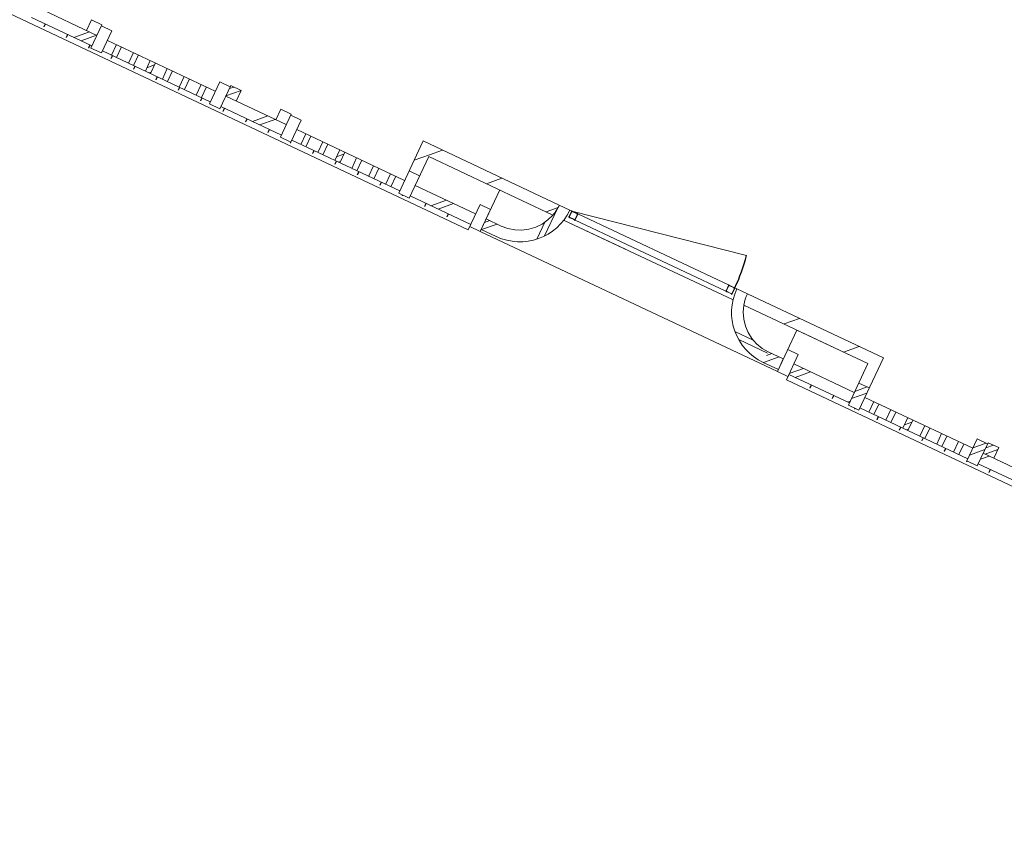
# Model space of a CAD drawing. Header units: metres. Extents: x 136266 to 136452, y 453403 to 453560.
# Tile 38 of 133: x 136390.01 to 136398.48, y 453439.01 to 453446. Entities that reach past the tile are written whole.
import ezdxf

# ---------------------------------------------------------------- set-up
doc = ezdxf.new("R2010")
doc.units = ezdxf.units.M
for name, color, linetype, lineweight in [('A-DETL-BEBOUWING', 253, 'Continuous', 9), ('A-FLOR', 192, 'Continuous', 5), ('A-WALL-1', 7, 'Continuous', 5), ('A-WALL-PATT-3', 8, 'Continuous', 5)]:
    doc.layers.add(name, color=color, linetype=linetype, lineweight=lineweight)
pattern_1 = [(44.99999999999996, (1199.999805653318, -7.958078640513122e-13), (-282.8427124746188, 282.8427124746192), [])]
pattern_2 = [(44.99999999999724, (-0.0004109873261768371, 0.0004414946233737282), (-282.8427124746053, 282.8427124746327), []), (44.99999999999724, (1199.999589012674, 0.0004414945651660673), (-282.8427124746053, 282.8427124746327), [])]

# ---------------------------------------------------------------- blocks, each defined once
blk = doc.blocks.new('859-DO-0010 29-09-2022')
at = {"layer": 'A-DETL-BEBOUWING'}
h = blk.add_hatch(dxfattribs=at)
h.set_pattern_fill('FP_100', color=256, angle=44.99999999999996, style=0, pattern_type=2)
h.set_pattern_definition(pattern_1)
h.paths.add_polyline_path([(131540.9705890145, 34675.17044148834), (131540.9705890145, 34960.17044149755), (131440.9705890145, 34960.17044149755), (131440.9705890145, 34675.17044148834), (131504.3479896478, 34675.17044148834)])
h = blk.add_hatch(dxfattribs=at)
h.set_pattern_fill('FP_107', color=256, angle=44.99999999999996, style=0, pattern_type=2)
h.set_pattern_definition(pattern_1)
h.paths.add_polyline_path([(132721.141396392, 34860.17044149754), (132731.3102839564, 34909.71156102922), (132734.7205890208, 34960.17044149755), (131540.9705890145, 34960.17044149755), (131540.9705890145, 34860.17044149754), (132225.1261591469, 34860.17044149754)])
h = blk.add_hatch(dxfattribs=at)
h.set_pattern_fill('FP_1401', color=256, style=0, pattern_type=2)
h.set_pattern_definition([(45, (-0.0004109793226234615, 1000.000441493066), (0, 282.842712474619), []), (45, (12.49958902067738, 0.0004414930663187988), (0, 282.842712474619), []), (45, (-12.50041097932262, 0.0004414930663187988), (0, 282.842712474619), [])])
h.paths.add_polyline_path([(132906.2205890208, 34900.17044149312), (132906.2205890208, 34903.17044149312), (132858.2205890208, 34903.17044149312), (132858.2205890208, 34900.17044149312)])
h.paths.add_polyline_path([(134398.7205890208, 34900.17044149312), (134398.7205890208, 34903.17044149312), (134350.7205890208, 34903.17044149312), (134350.7205890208, 34900.17044149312), (134387.1571826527, 34900.17044149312)])
h.paths.add_polyline_path([(134401.7205890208, 34906.17044149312), (134404.7205890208, 34906.17044149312), (134404.7205890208, 34954.1704414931), (134401.7205890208, 34954.1704414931)])
h.paths.add_polyline_path([(132912.2205890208, 34906.17044149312), (132912.2205890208, 34954.1704414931), (132909.2205890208, 34954.1704414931), (132909.2205890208, 34906.17044149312)])
h.paths.add_polyline_path([(132855.2205890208, 34906.17044149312), (132855.2205890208, 34954.1704414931), (132852.2205890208, 34954.1704414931), (132852.2205890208, 34906.17044149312)])
h.paths.add_polyline_path([(134344.7205890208, 34906.17044149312), (134347.7205890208, 34906.17044149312), (134347.7205890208, 34954.1704414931), (134344.7205890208, 34954.1704414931)])
h.paths.add_polyline_path([(132858.2205890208, 34957.17044149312), (132906.2205890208, 34957.17044149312), (132906.2205890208, 34960.17044149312), (132858.2205890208, 34960.17044149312)])
h.paths.add_polyline_path([(134350.7205890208, 34957.17044149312), (134398.7205890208, 34957.17044149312), (134398.7205890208, 34960.17044149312), (134350.7205890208, 34960.17044149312)])
h = blk.add_hatch(dxfattribs=at)
h.set_pattern_fill('FP_100', color=256, angle=44.99999999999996, style=0, pattern_type=2)
h.set_pattern_definition([(44.99999999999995, (1199.999805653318, -1.023181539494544e-12), (-282.8427124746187, 282.8427124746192), [])])
h.paths.add_polyline_path([(135715.9705890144, 34860.17044149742), (135715.9705890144, 34960.17044149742), (134522.2205890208, 34960.17044149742), (134525.6308940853, 34909.71156102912), (134535.7997816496, 34860.17044149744), (135108.2388371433, 34860.17044149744)])
h = blk.add_hatch(dxfattribs=at)
h.set_pattern_fill('FP_107', color=256, angle=44.99999999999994, style=0, pattern_type=2)
h.set_pattern_definition([(44.99999999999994, (1199.999805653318, -1.477928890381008e-12), (-282.8427124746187, 282.8427124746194), [])])
h.paths.add_polyline_path([(135815.9705890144, 34675.17044148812), (135815.9705890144, 34960.17044149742), (135715.9705890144, 34960.17044149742), (135715.9705890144, 34675.17044148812)])
h = blk.add_hatch(dxfattribs=at)
h.set_pattern_fill('FP_700', color=256, angle=-90.00000000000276, style=0, pattern_type=2)
h.set_pattern_definition([(44.99999999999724, (-0.0004109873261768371, 0.0004414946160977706), (-282.8427124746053, 282.8427124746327), []), (44.99999999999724, (1199.999589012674, 0.0004414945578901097), (-282.8427124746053, 282.8427124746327), [])])
h.paths.add_polyline_path([(128615.9705890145, 34465.17044148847), (128615.9705890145, 34675.17044148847), (128515.9705890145, 34675.17044148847), (128515.9705890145, 34465.17044148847)])
h = blk.add_hatch(dxfattribs=at)
h.set_pattern_fill('FP_701', color=256, angle=-90.00000000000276, style=0, pattern_type=2)
h.set_pattern_definition(pattern_2)
h.paths.add_polyline_path([(129740.9705890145, 34465.17044148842), (129740.9705890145, 34675.17044148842), (129640.9705890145, 34675.17044148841), (129640.9705890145, 34465.1704414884)])
h = blk.add_hatch(dxfattribs=at)
h.set_pattern_fill('FP_1537', color=256, angle=45.00000000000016, style=0, pattern_type=2)
h.set_pattern_definition([(45.00000000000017, (127444.0952875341, 34485.17062597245), (-282.8427124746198, 282.8427124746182), []), (45.00000000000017, (128644.0950931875, 34485.17062597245), (-282.8427124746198, 282.8427124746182), [])])
h.paths.add_polyline_path([(129840.9705890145, 34585.17044148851), (129840.9705890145, 34685.1704414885), (129740.9705890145, 34685.1704414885), (129740.9705890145, 34585.17044148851)])
h = blk.add_hatch(dxfattribs=at)
h.set_pattern_fill('FP_702', color=256, angle=-90.00000000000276, style=0, pattern_type=2)
h.set_pattern_definition([(44.99999999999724, (-0.0004109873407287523, 0.0004414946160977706), (-282.8427124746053, 282.8427124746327), []), (44.99999999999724, (1199.999589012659, 0.0004414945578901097), (-282.8427124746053, 282.8427124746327), [])])
h.paths.add_polyline_path([(130415.9705890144, 34465.17044148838), (130415.9705890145, 34675.17044148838), (130315.9705890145, 34675.17044148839), (130315.9705890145, 34465.17044148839)])
h = blk.add_hatch(dxfattribs=at)
h.set_pattern_fill('FP_703', color=256, angle=-90.00000000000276, style=0, pattern_type=2)
h.set_pattern_definition([(44.99999999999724, (-0.0004109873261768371, 0.0004414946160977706), (-282.8427124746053, 282.8427124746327), []), (44.99999999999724, (1199.999589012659, 0.0004414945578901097), (-282.8427124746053, 282.8427124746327), [])])
h.paths.add_polyline_path([(131540.9705890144, 34465.17044148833), (131540.9705890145, 34675.17044148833), (131440.9705890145, 34675.17044148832), (131440.9705890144, 34465.17044148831), (131504.3479896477, 34465.17044148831)])
h = blk.add_hatch(dxfattribs=at)
h.set_pattern_fill('FP_704', color=256, angle=-90.00000000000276, style=0, pattern_type=2)
h.set_pattern_definition(pattern_2)
h.paths.add_polyline_path([(135815.9705890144, 34465.17044148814), (135815.9705890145, 34675.17044148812), (135715.9705890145, 34675.17044148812), (135715.9705890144, 34465.17044148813)])
h = blk.add_hatch(dxfattribs=at)
h.set_pattern_fill('FP_705', color=256, angle=-90.00000000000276, style=0, pattern_type=2)
h.set_pattern_definition(pattern_2)
h.paths.add_polyline_path([(136940.9705890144, 34465.17044148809), (136940.9705890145, 34675.17044148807), (136840.9705890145, 34675.17044148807), (136840.9705890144, 34465.17044148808)])
h = blk.add_hatch(dxfattribs=at)
h.set_pattern_fill('FP_1538', color=256, angle=45.00000000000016, style=0, pattern_type=2)
h.set_pattern_definition([(45.00000000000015, (139756.5284753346, 34485.17062597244), (-282.8427124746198, 282.8427124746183), []), (45.00000000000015, (140956.5282809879, 34485.17062597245), (-282.8427124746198, 282.8427124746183), [])])
h.paths.add_polyline_path([(137040.9705890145, 34585.17044148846), (137040.9705890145, 34685.17044148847), (136940.9705890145, 34685.17044148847), (136940.9705890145, 34585.17044148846)])
h = blk.add_hatch(dxfattribs=at)
h.set_pattern_fill('FP_695', color=256, angle=45.00000000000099, style=0, pattern_type=2)
h.set_pattern_definition([(45.00000000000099, (133572.1534751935, 34485.16991886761), (-282.8427124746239, 282.8427124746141), []), (45.00000000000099, (134772.1539879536, 34485.17062597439), (-282.8427124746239, 282.8427124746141), [])])
h.paths.add_polyline_path([(144372.0867206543, 34485.1704414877), (144372.0867206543, 34585.17044148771), (144140.9705890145, 34585.17044148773), (144140.9705890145, 34485.17044148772)])
h.paths.add_polyline_path([(142915.9705890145, 34485.17044148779), (142915.9705890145, 34585.17044148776), (142340.9705890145, 34585.1704414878), (142340.9705890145, 34485.1704414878)])
h.paths.add_polyline_path([(141115.9705890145, 34485.17044148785), (141115.9705890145, 34585.17044148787), (140540.9705890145, 34585.17044148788), (140540.9705890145, 34485.17044148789)])
h.paths.add_polyline_path([(139315.9705890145, 34485.17044148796), (139315.9705890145, 34585.17044148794), (138740.9705890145, 34585.17044148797), (138740.9705890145, 34485.17044148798)])
h.paths.add_polyline_path([(137515.9705890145, 34485.17044148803), (137515.9705890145, 34585.17044148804), (136940.9705890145, 34585.17044148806), (136940.9705890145, 34485.17044148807), (137270.5733456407, 34485.17044148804)])
h.paths.add_polyline_path([(135715.9705890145, 34485.17044148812), (135715.9705890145, 34585.17044148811), (135140.9705890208, 34585.17044148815), (135140.9705890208, 34485.17044148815)])
h.paths.add_polyline_path([(132115.9705890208, 34485.17044148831), (132115.9705890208, 34585.1704414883), (131540.9705890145, 34585.17044148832), (131540.9705890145, 34485.17044148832)])
h.paths.add_polyline_path([(130315.9705890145, 34485.17044148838), (130315.9705890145, 34585.17044148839), (129740.9705890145, 34585.17044148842), (129740.9705890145, 34485.17044148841), (130062.7916506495, 34485.17044148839)])
h.paths.add_polyline_path([(128515.9705890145, 34485.17044148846), (128515.9705890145, 34585.17044148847), (127940.9705890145, 34585.1704414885), (127940.9705890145, 34485.17044148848)])
h.paths.add_polyline_path([(126715.9705890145, 34485.17044148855), (126715.9705890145, 34585.17044148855), (126140.9705890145, 34585.17044148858), (126140.9705890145, 34485.17044148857)])
h.paths.add_polyline_path([(124915.9705890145, 34485.17044148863), (124915.9705890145, 34585.17044148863), (124340.9705890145, 34585.17044148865), (124340.9705890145, 34485.17044148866)])
h.paths.add_polyline_path([(123115.9705890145, 34485.17044148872), (123115.9705890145, 34585.17044148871), (122772.2205890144, 34585.17044148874), (122772.2205890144, 34485.17044148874), (122855.0099556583, 34485.17044148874)])
h = blk.add_hatch(dxfattribs=at)
h.set_pattern_fill('FP_1507', color=256, angle=44.99999999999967, style=0, pattern_type=2)
h.set_pattern_definition([(44.99999999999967, (129128.4703093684, 34485.17062597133), (-282.8427124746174, 282.8427124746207), []), (44.99999999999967, (130328.4701150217, 34485.17062597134), (-282.8427124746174, 282.8427124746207), [])])
h.paths.add_polyline_path([(129507.2205890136, 34485.17044148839), (129555.9705890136, 34485.17044148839), (129555.9705890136, 34585.17044148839), (129507.2205890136, 34585.17044148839), (129507.2205890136, 34535.1704414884)])
h.paths.add_polyline_path([(128749.7205890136, 34485.17044148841), (128749.7205890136, 34585.17044148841), (128700.9705890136, 34585.17044148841), (128700.9705890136, 34485.17044148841)])
h.paths.add_polyline_path([(129345.9705890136, 34485.17044148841), (129394.7205890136, 34485.17044148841), (129394.7205890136, 34585.17044148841), (129345.9705890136, 34585.17044148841), (129345.9705890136, 34535.1704414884)])
h.paths.add_polyline_path([(129233.4705890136, 34485.17044148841), (129233.4705890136, 34585.17044148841), (129184.7205890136, 34585.17044148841), (129184.7205890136, 34485.17044148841)])
h.paths.add_polyline_path([(129072.2205890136, 34485.17044148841), (129072.2205890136, 34585.17044148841), (129023.4705890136, 34585.17044148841), (129023.4705890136, 34485.17044148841)])
h.paths.add_polyline_path([(128862.2205890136, 34485.17044148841), (128910.9705890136, 34485.17044148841), (128910.9705890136, 34585.17044148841), (128862.2205890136, 34585.17044148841), (128862.2205890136, 34535.1704414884)])
h = blk.add_hatch(dxfattribs=at)
h.set_pattern_fill('FP_1506', color=256, angle=44.99999999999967, style=0, pattern_type=2)
h.set_pattern_definition([(44.99999999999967, (130928.4707249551, 34485.16991886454), (-282.8427124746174, 282.8427124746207), []), (44.99999999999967, (132128.4705306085, 34485.16991886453), (-282.8427124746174, 282.8427124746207), [])])
h.paths.add_polyline_path([(130662.2205890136, 34485.17044148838), (130710.9705890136, 34485.17044148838), (130710.9705890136, 34585.17044148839), (130662.2205890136, 34585.17044148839), (130662.2205890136, 34535.1704414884)])
h.paths.add_polyline_path([(130500.9705890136, 34485.17044148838), (130549.7205890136, 34485.17044148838), (130549.7205890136, 34585.17044148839), (130500.9705890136, 34585.17044148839), (130500.9705890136, 34535.1704414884)])
h.paths.add_polyline_path([(131307.2205890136, 34485.17044148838), (131355.9705890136, 34485.17044148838), (131355.9705890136, 34585.17044148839), (131307.2205890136, 34585.17044148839), (131307.2205890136, 34535.17044148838)])
h.paths.add_polyline_path([(131033.4705890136, 34485.17044148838), (131033.4705890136, 34585.17044148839), (130984.7205890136, 34585.17044148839), (130984.7205890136, 34485.17044148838)])
h.paths.add_polyline_path([(131194.7205890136, 34485.17044148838), (131194.7205890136, 34585.17044148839), (131145.9705890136, 34585.17044148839), (131145.9705890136, 34485.17044148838)])
h.paths.add_polyline_path([(130872.2205890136, 34485.17044148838), (130872.2205890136, 34585.17044148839), (130823.4705890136, 34585.17044148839), (130823.4705890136, 34485.17044148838)])
h = blk.add_hatch(dxfattribs=at)
h.set_pattern_fill('FP_1508', color=256, angle=44.99999999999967, style=0, pattern_type=2)
h.set_pattern_definition([(44.99999999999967, (136328.4705575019, 34485.17062597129), (-282.8427124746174, 282.8427124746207), []), (44.99999999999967, (137528.4703631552, 34485.17062597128), (-282.8427124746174, 282.8427124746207), [])])
h.paths.add_polyline_path([(136707.2205890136, 34485.17044148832), (136755.9705890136, 34485.17044148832), (136755.9705890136, 34585.17044148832), (136707.2205890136, 34585.17044148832), (136707.2205890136, 34535.17044148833)])
h.paths.add_polyline_path([(136549.7951761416, 34485.17044148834), (136594.7205890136, 34485.17044148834), (136594.7205890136, 34585.17044148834), (136545.9705890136, 34585.17044148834), (136545.9705890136, 34485.17044148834)])
h.paths.add_polyline_path([(136433.4705890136, 34485.17044148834), (136433.4705890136, 34585.17044148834), (136384.7205890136, 34585.17044148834), (136384.7205890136, 34485.17044148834)])
h.paths.add_polyline_path([(135949.7205890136, 34485.17044148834), (135949.7205890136, 34585.17044148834), (135900.9705890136, 34585.17044148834), (135900.9705890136, 34485.17044148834)])
h.paths.add_polyline_path([(136062.2205890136, 34485.17044148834), (136110.9705890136, 34485.17044148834), (136110.9705890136, 34585.17044148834), (136062.2205890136, 34585.17044148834), (136062.2205890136, 34535.17044148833)])
h.paths.add_polyline_path([(136272.2205890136, 34485.17044148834), (136272.2205890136, 34585.17044148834), (136223.4705890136, 34585.17044148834), (136223.4705890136, 34485.17044148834)])
at = {"layer": 'A-WALL-PATT-3'}
h = blk.add_hatch(dxfattribs=at)
h.set_pattern_fill('FP_1395', color=256, angle=44.99999999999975, style=0, pattern_type=2)
h.set_pattern_definition([(90, (132695.5963320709, 34624.29529938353), (-400, 1.733724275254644e-12), []), (90, (133544.1244694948, 35472.82343680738), (-400, 1.733724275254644e-12), [])])
h.paths.add_polyline_path([(132359.7205890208, 34485.17044149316), (132434.0269599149, 34491.01847971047), (132506.5036613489, 34508.41859625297), (132575.3660763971, 34536.94234250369), (132638.9185838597, 34575.88736916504), (132695.5963100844, 34624.29472042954), (132744.0036613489, 34680.9724466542), (132782.9486880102, 34744.52495411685), (132811.472434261, 34813.38736916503), (132828.8725508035, 34885.864070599), (132834.7205890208, 34960.17044149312), (132734.7205890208, 34960.17044149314), (132731.3098020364, 34909.70801430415), (132721.1316389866, 34860.16515384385), (132700.1844607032, 34802.97835492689), (132670.2450217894, 34749.93348790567), (132632.1129758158, 34702.43533015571), (132586.79436558, 34661.7370318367), (132535.484837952, 34628.91234152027), (132479.5380989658, 34604.82727733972), (132420.4301988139, 34590.11727871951), (132359.7205890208, 34585.17044149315)])
h = blk.add_hatch(dxfattribs=at)
h.set_pattern_fill('FP_1398', color=256, angle=45.00000000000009, style=0, pattern_type=2)
h.set_pattern_definition([(8.905553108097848e-14, (134561.3449503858, 34624.29459227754), (-6.252776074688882e-13, 400.0000000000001), []), (8.905553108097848e-14, (135409.8730878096, 33775.76645485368), (-6.252776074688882e-13, 400.0000000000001), [])])
h.paths.add_polyline_path([(134897.2205890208, 34485.17044149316), (134897.2205890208, 34585.17044149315), (134836.5109792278, 34590.11727871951), (134777.4030790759, 34604.8272773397), (134721.4563400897, 34628.91234152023), (134670.1468124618, 34661.73703183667), (134624.8282022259, 34702.43533015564), (134586.6961562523, 34749.93348790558), (134556.7567173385, 34802.97835492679), (134535.809539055, 34860.16515384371), (134525.6313760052, 34909.70801430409), (134522.2205890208, 34960.17044149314), (134422.2205890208, 34960.17044149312), (134428.0686272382, 34885.86407059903), (134445.4687437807, 34813.38736916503), (134473.9924900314, 34744.52495411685), (134512.9375166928, 34680.97244665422), (134561.3448679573, 34624.29472042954), (134618.0225941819, 34575.88736916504), (134681.5751016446, 34536.94234250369), (134750.4375166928, 34508.41859625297), (134822.9142181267, 34491.01847971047)])
h = blk.add_hatch(dxfattribs=at)
h.set_pattern_fill('FP_1396', color=256, angle=44.99999999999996, style=0, pattern_type=2)
h.set_pattern_definition([(44.99999999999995, (132287.8460351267, 34485.17062597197), (-282.8427124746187, 282.8427124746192), []), (44.99999999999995, (133487.84584078, 34485.17062597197), (-282.8427124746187, 282.8427124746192), [])])
h.paths.add_polyline_path([(132215.9705890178, 34485.17044148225), (132359.7205890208, 34485.17044148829), (132359.7205890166, 34585.17044148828), (132215.9705890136, 34585.17044148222)])
h = blk.add_hatch(dxfattribs=at)
h.set_pattern_fill('FP_1399', color=256, angle=45.00000000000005, style=0, pattern_type=2)
h.set_pattern_definition([(45.00000000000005, (134969.0959544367, 34485.17062597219), (-282.8427124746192, 282.8427124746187), []), (45.00000000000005, (136169.09576009, 34485.17062597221), (-282.8427124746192, 282.8427124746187), [])])
h.paths.add_polyline_path([(135040.9705890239, 34485.17044148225), (135040.9705890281, 34585.17044148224), (134897.2205890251, 34585.17044148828), (134897.2205890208, 34485.17044148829)])
for centre, radius, start, end in [((132853.4705890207, 34960.17044149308), 1550, 0, 11.00000000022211), ((132858.2205890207, 34954.17044149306), 5.999999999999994, 90, 180), ((132858.2205890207, 34906.17044149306), 6.000000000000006, 180, 270), ((132858.2205890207, 34954.17044149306), 3, 90, 180), ((132858.2205890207, 34906.17044149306), 3.000000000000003, 180, 270), ((132906.2205890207, 34954.17044149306), 6.000000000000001, 0, 90), ((132906.2205890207, 34954.17044149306), 3, 0, 90), ((132906.2205890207, 34906.17044149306), 5.99999999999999, 270, 0), ((132906.2205890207, 34906.17044149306), 3, 270, 0), ((134350.7205890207, 34954.17044149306), 5.99999999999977, 90, 180), ((134350.7205890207, 34906.17044149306), 6.000000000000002, 180, 270), ((134350.7205890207, 34954.17044149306), 2.999999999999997, 90, 180), ((134350.7205890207, 34906.17044149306), 3.000000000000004, 180, 270), ((134398.7205890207, 34954.17044149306), 5.99999999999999, 0, 90), ((134398.7205890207, 34954.17044149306), 3.000000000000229, 0, 90), ((134398.7205890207, 34906.17044149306), 5.999999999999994, 270, 0), ((134398.7205890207, 34906.17044149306), 3.000000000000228, 270, 0)]:
    blk.add_arc(centre, radius, start, end)
for points, knots in [([(132858.2205890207, 34960.17044149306), (132857.6969902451, 34960.17044149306), (132856.9116628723, 34960.06696914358), (132855.9179227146, 34959.72956028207), (132855.3296636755, 34959.43947177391), (132854.8847879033, 34959.16282049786), (132854.4589498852, 34958.857678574), (132854.0644445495, 34958.51170640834), (132853.7063295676, 34958.12934068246), (132853.373979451, 34957.72438056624), (132853.0095717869, 34957.17902249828), (132852.6614714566, 34956.47310678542), (132852.3240606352, 34955.47936824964), (132852.2205890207, 34954.69404026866), (132852.2205890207, 34954.17044149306)], [0, 0, 0, 0, 0.1666666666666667, 0.25, 0.3333333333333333, 0.375, 0.4166666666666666, 0.5, 0.5416666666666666, 0.5833333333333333, 0.6666666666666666, 0.75, 0.8333333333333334, 1, 1, 1, 1]), ([(132852.2205890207, 34906.17044149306), (132852.2205890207, 34905.64684271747), (132852.3240606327, 34904.86151473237), (132852.6614714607, 34903.86777620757), (132853.0095717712, 34903.16186046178), (132853.3739794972, 34902.61650249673), (132853.7063294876, 34902.21154217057), (132854.0644449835, 34901.82917729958), (132854.5575727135, 34901.39670554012), (132855.102939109, 34901.03231333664), (132855.5649621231, 34900.7853620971), (132856.0421431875, 34900.56915443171), (132856.9116606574, 34900.27390796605), (132857.6969902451, 34900.17044149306), (132858.2205890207, 34900.17044149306)], [0, 0, 0, 0, 0.1666666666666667, 0.25, 0.3333333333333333, 0.4166666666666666, 0.4583333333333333, 0.5, 0.5833333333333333, 0.6666666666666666, 0.7083333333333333, 0.75, 0.8333333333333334, 1, 1, 1, 1]), ([(132855.2205890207, 34954.17044149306), (132855.2205890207, 34954.43224088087), (132855.2723248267, 34954.82490487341), (132855.4410302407, 34955.32177413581), (132855.6150803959, 34955.67473200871), (132855.7972842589, 34955.94741099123), (132855.9634592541, 34956.14989115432), (132856.1425170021, 34956.34107358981), (132856.3890808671, 34956.55730946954), (132856.6617640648, 34956.73950557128), (132856.8927755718, 34956.86298119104), (132857.1313661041, 34956.97108502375), (132857.5661248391, 34957.11870825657), (132857.9587896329, 34957.17044149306), (132858.2205890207, 34957.17044149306)], [0, 0, 0, 0, 0.1666666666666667, 0.25, 0.3333333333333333, 0.4166666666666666, 0.4583333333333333, 0.5, 0.5833333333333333, 0.6666666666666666, 0.7083333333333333, 0.75, 0.8333333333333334, 1, 1, 1, 1]), ([(132858.2205890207, 34903.17044149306), (132857.9587896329, 34903.17044149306), (132857.5661259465, 34903.22217766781), (132857.0692558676, 34903.39088209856), (132856.775126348, 34903.53592635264), (132856.552688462, 34903.67425199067), (132856.339769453, 34903.8268229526), (132856.1425167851, 34903.99980903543), (132855.9634592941, 34904.19099189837), (132855.7972842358, 34904.39347195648), (132855.6150804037, 34904.66615099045), (132855.4410302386, 34905.01910884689), (132855.2723248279, 34905.51597811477), (132855.2205890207, 34905.90864210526), (132855.2205890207, 34906.17044149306)], [0, 0, 0, 0, 0.1666666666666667, 0.25, 0.3333333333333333, 0.375, 0.4166666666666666, 0.5, 0.5416666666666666, 0.5833333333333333, 0.6666666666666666, 0.75, 0.8333333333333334, 1, 1, 1, 1]), ([(132912.2205890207, 34954.17044149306), (132912.2205890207, 34954.69404026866), (132912.1171174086, 34955.47936825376), (132911.7797065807, 34956.47310677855), (132911.4316062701, 34957.17902252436), (132911.0671985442, 34957.7243804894), (132910.7348485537, 34958.12934081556), (132910.3767330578, 34958.51170568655), (132909.8836053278, 34958.94417744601), (132909.3382389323, 34959.30856964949), (132908.8762159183, 34959.55552088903), (132908.3990348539, 34959.77172855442), (132907.5295173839, 34960.06697502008), (132906.7441877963, 34960.17044149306), (132906.2205890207, 34960.17044149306)], [0, 0, 0, 0, 0.1666666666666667, 0.25, 0.3333333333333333, 0.4166666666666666, 0.4583333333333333, 0.5, 0.5833333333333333, 0.6666666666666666, 0.7083333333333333, 0.75, 0.8333333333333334, 1, 1, 1, 1]), ([(132906.2205890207, 34957.17044149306), (132906.4823884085, 34957.17044149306), (132906.8750520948, 34957.11870531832), (132907.3719221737, 34956.95000088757), (132907.6660516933, 34956.80495663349), (132907.8884895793, 34956.66663099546), (132908.1014085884, 34956.51406003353), (132908.2986612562, 34956.3410739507), (132908.4777187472, 34956.14989108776), (132908.6438938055, 34955.94741102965), (132908.8260976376, 34955.67473199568), (132909.0001478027, 34955.32177413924), (132909.1688532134, 34954.82490487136), (132909.2205890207, 34954.43224088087), (132909.2205890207, 34954.17044149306)], [0, 0, 0, 0, 0.1666666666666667, 0.25, 0.3333333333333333, 0.375, 0.4166666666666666, 0.5, 0.5416666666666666, 0.5833333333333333, 0.6666666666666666, 0.75, 0.8333333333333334, 1, 1, 1, 1]), ([(132906.2205890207, 34900.17044149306), (132906.7441877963, 34900.17044149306), (132907.529515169, 34900.27391384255), (132908.5232553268, 34900.61132270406), (132909.1115143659, 34900.90141121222), (132909.5563901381, 34901.17806248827), (132909.9822281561, 34901.48320441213), (132910.3767334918, 34901.82917657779), (132910.7348484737, 34902.21154230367), (132911.0671985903, 34902.61650241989), (132911.4316062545, 34903.16186048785), (132911.7797065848, 34903.86777620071), (132912.1171174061, 34904.86151473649), (132912.2205890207, 34905.64684271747), (132912.2205890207, 34906.17044149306)], [0, 0, 0, 0, 0.1666666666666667, 0.25, 0.3333333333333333, 0.375, 0.4166666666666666, 0.5, 0.5416666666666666, 0.5833333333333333, 0.6666666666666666, 0.75, 0.8333333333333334, 1, 1, 1, 1]), ([(132909.2205890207, 34906.17044149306), (132909.2205890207, 34905.90864210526), (132909.1688532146, 34905.51597811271), (132909.0001478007, 34905.01910885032), (132908.8260976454, 34904.66615097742), (132908.6438937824, 34904.3934719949), (132908.4777187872, 34904.19099183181), (132908.2986610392, 34903.99980939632), (132908.0520971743, 34903.78357351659), (132907.7794139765, 34903.60137741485), (132907.5484024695, 34903.47790179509), (132907.3098119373, 34903.36979796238), (132906.8750532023, 34903.22217472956), (132906.4823884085, 34903.17044149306), (132906.2205890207, 34903.17044149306)], [0, 0, 0, 0, 0.1666666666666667, 0.25, 0.3333333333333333, 0.4166666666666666, 0.4583333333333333, 0.5, 0.5833333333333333, 0.6666666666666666, 0.7083333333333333, 0.75, 0.8333333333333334, 1, 1, 1, 1]), ([(134350.7205890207, 34960.17044149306), (134350.1853128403, 34960.17044149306), (134349.413754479, 34960.06696914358), (134348.4183291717, 34959.72956028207), (134347.8282414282, 34959.43947177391), (134347.387266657, 34959.16282049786), (134346.9583774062, 34958.857678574), (134346.5633351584, 34958.51170640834), (134346.2084141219, 34958.12934068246), (134345.8737127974, 34957.72438056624), (134345.5093654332, 34957.17902249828), (134345.1625755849, 34956.47310678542), (134344.8229337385, 34955.47936824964), (134344.7229111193, 34954.69404026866), (134344.7205890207, 34954.17044149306)], [-1, -1, -1, -1, -0.8333333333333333, -0.75, -0.6666666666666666, -0.625, -0.5833333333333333, -0.5, -0.4583333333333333, -0.4166666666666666, -0.3333333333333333, -0.25, -0.1666666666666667, 0, 0, 0, 0]), ([(134344.7205890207, 34906.17044149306), (134344.7229111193, 34905.64684271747), (134344.8229337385, 34904.86151473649), (134345.1625755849, 34903.86777620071), (134345.5093654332, 34903.16186048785), (134345.8737127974, 34902.61650241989), (134346.2084141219, 34902.21154230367), (134346.5633351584, 34901.82917657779), (134346.9583774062, 34901.48320441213), (134347.387266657, 34901.17806248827), (134347.8282414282, 34900.90141121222), (134348.4183291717, 34900.61132270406), (134349.413754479, 34900.27391384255), (134350.1853128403, 34900.17044149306), (134350.7205890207, 34900.17044149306)], [-1, -1, -1, -1, -0.8333333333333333, -0.75, -0.6666666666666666, -0.5833333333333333, -0.5416666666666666, -0.5, -0.4166666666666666, -0.375, -0.3333333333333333, -0.25, -0.1666666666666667, 0, 0, 0, 0]), ([(134347.7205890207, 34954.17044149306), (134347.72175007, 34954.43224088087), (134347.7717613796, 34954.82490487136), (134347.9415823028, 34955.32177413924), (134348.1149772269, 34955.67473199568), (134348.297150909, 34955.94741102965), (134348.4645015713, 34956.14989108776), (134348.6419620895, 34956.3410739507), (134348.8394832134, 34956.51406003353), (134349.0539278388, 34956.66663099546), (134349.2744152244, 34956.80495663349), (134349.5694590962, 34956.95000088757), (134350.0671717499, 34957.11870531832), (134350.4529509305, 34957.17044149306), (134350.7205890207, 34957.17044149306)], [-1, -1, -1, -1, -0.8333333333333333, -0.75, -0.6666666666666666, -0.5833333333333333, -0.5416666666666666, -0.5, -0.4166666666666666, -0.375, -0.3333333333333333, -0.25, -0.1666666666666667, 0, 0, 0, 0]), ([(134350.7205890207, 34903.17044149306), (134350.4529509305, 34903.17044149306), (134350.0671717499, 34903.22217766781), (134349.5694590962, 34903.39088209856), (134349.2744152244, 34903.53592635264), (134349.0539278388, 34903.67425199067), (134348.8394832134, 34903.8268229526), (134348.6419620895, 34903.99980903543), (134348.4645015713, 34904.19099189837), (134348.297150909, 34904.39347195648), (134348.1149772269, 34904.66615099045), (134347.9415823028, 34905.01910884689), (134347.7717613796, 34905.51597811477), (134347.72175007, 34905.90864210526), (134347.7205890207, 34906.17044149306)], [-1, -1, -1, -1, -0.8333333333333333, -0.75, -0.6666666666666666, -0.625, -0.5833333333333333, -0.5, -0.4583333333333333, -0.4166666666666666, -0.3333333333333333, -0.25, -0.1666666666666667, 0, 0, 0, 0]), ([(134404.7205890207, 34954.17044149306), (134404.718266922, 34954.69404026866), (134404.6182443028, 34955.47936824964), (134404.2786024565, 34956.47310678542), (134403.9318126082, 34957.17902249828), (134403.567465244, 34957.72438056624), (134403.2327639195, 34958.12934068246), (134402.8778428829, 34958.51170640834), (134402.4828006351, 34958.857678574), (134402.0539113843, 34959.16282049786), (134401.6129366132, 34959.43947177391), (134401.0228488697, 34959.72956028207), (134400.0274235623, 34960.06696914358), (134399.2558652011, 34960.17044149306), (134398.7205890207, 34960.17044149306)], [-1, -1, -1, -1, -0.8333333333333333, -0.75, -0.6666666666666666, -0.5833333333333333, -0.5416666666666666, -0.5, -0.4166666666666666, -0.375, -0.3333333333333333, -0.25, -0.1666666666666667, 0, 0, 0, 0]), ([(134398.7205890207, 34957.17044149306), (134398.9882271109, 34957.17044149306), (134399.3740062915, 34957.11870531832), (134399.8717189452, 34956.95000088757), (134400.1667628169, 34956.80495663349), (134400.3872502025, 34956.66663099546), (134400.6016948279, 34956.51406003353), (134400.7992159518, 34956.3410739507), (134400.9766764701, 34956.14989108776), (134401.1440271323, 34955.94741102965), (134401.3262008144, 34955.67473199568), (134401.4995957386, 34955.32177413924), (134401.6694166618, 34954.82490487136), (134401.7194279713, 34954.43224088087), (134401.7205890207, 34954.17044149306)], [-1, -1, -1, -1, -0.8333333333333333, -0.75, -0.6666666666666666, -0.625, -0.5833333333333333, -0.5, -0.4583333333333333, -0.4166666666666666, -0.3333333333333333, -0.25, -0.1666666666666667, 0, 0, 0, 0]), ([(134398.7205890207, 34900.17044149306), (134399.2558652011, 34900.17044149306), (134400.0274235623, 34900.27391384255), (134401.0228488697, 34900.61132270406), (134401.6129366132, 34900.90141121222), (134402.0539113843, 34901.17806248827), (134402.4828006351, 34901.48320441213), (134402.8778428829, 34901.82917657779), (134403.2327639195, 34902.21154230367), (134403.567465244, 34902.61650241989), (134403.9318126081, 34903.16186048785), (134404.2786024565, 34903.86777620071), (134404.6182443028, 34904.86151473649), (134404.718266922, 34905.64684271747), (134404.7205890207, 34906.17044149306)], [-1, -1, -1, -1, -0.8333333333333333, -0.75, -0.6666666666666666, -0.625, -0.5833333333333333, -0.5, -0.4583333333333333, -0.4166666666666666, -0.3333333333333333, -0.25, -0.1666666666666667, 0, 0, 0, 0]), ([(134401.7205890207, 34906.17044149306), (134401.7194279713, 34905.90864210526), (134401.6694166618, 34905.51597811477), (134401.4995957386, 34905.01910884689), (134401.3262008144, 34904.66615099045), (134401.1440271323, 34904.39347195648), (134400.9766764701, 34904.19099189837), (134400.7992159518, 34903.99980903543), (134400.6016948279, 34903.8268229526), (134400.3872502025, 34903.67425199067), (134400.1667628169, 34903.53592635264), (134399.8717189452, 34903.39088209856), (134399.3740062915, 34903.22217766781), (134398.9882271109, 34903.17044149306), (134398.7205890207, 34903.17044149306)], [-1, -1, -1, -1, -0.8333333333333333, -0.75, -0.6666666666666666, -0.5833333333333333, -0.5416666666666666, -0.5, -0.4166666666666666, -0.375, -0.3333333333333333, -0.25, -0.1666666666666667, 0, 0, 0, 0])]:
    blk.add_open_spline(points, degree=3, knots=knots)
at = {"layer": 'A-DETL-BEBOUWING'}
for p, q in [((132853.4705890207, 34960.17044149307), (134374.9927233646, 35255.92438432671)), ((132734.7205890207, 34960.1704414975), (131440.9705890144, 34960.1704414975)), ((131440.9705890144, 34960.1704414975), (131440.9705890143, 34465.17044148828)), ((132834.7205890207, 34960.17044149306), (132734.7205890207, 34960.17044149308)), ((132852.2205890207, 34954.17044149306), (132852.2205890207, 34906.17044149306)), ((132855.2205890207, 34906.17044149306), (132855.2205890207, 34954.17044149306)), ((134350.7205890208, 34960.17044149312), (132858.2205890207, 34960.17044149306)), ((132858.2205890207, 34957.17044149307), (132906.2205890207, 34957.17044149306)), ((132906.2205890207, 34903.17044149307), (132858.2205890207, 34903.17044149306)), ((132858.2205890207, 34900.17044149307), (132906.2205890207, 34900.17044149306)), ((132906.2205890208, 34900.17044149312), (134398.7205890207, 34900.17044149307)), ((132909.2205890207, 34954.17044149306), (132909.2205890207, 34906.17044149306)), ((132912.2205890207, 34906.17044149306), (132912.2205890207, 34954.17044149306)), ((134344.7205890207, 34954.17044149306), (134344.7205890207, 34906.17044149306)), ((134347.7205890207, 34906.17044149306), (134347.7205890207, 34954.17044149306)), ((134398.7205890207, 34960.17044149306), (134350.7205890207, 34960.17044149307)), ((134350.7205890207, 34957.17044149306), (134398.7205890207, 34957.17044149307)), ((134398.7205890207, 34903.17044149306), (134350.7205890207, 34903.17044149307)), ((134401.7205890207, 34954.17044149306), (134401.7205890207, 34906.17044149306)), ((134404.7205890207, 34906.17044149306), (134404.7205890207, 34954.17044149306)), ((135815.9705890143, 34960.17044149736), (134422.2205890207, 34960.17044149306)), ((135815.9705890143, 34465.17044148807), (135815.9705890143, 34960.17044149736)), ((131540.9705890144, 34860.1704414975), (132721.1413963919, 34860.1704414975)), ((131540.9705890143, 34465.17044148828), (131540.9705890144, 34860.1704414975)), ((132216.0443590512, 34860.17044149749), (132216.0443590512, 34585.17044148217)), ((134434.2247181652, 34860.22210647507), (132822.7164598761, 34860.22210647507)), ((134535.7997816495, 34860.17044149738), (135715.9705890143, 34860.17044149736)), ((135040.9705890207, 34860.17044149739), (135040.9705890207, 34465.17044148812)), ((135715.9705890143, 34860.17044149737), (135715.9705890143, 34465.17044148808)), ((128515.9705890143, 34685.17044148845), (128415.9705890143, 34685.17044148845)), ((128415.9705890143, 34685.17044148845), (128415.9705890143, 34585.17044148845)), ((128515.9705890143, 34685.17044148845), (128515.9705890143, 34465.17044148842)), ((128615.9705890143, 34675.17044148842), (128515.9705890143, 34675.17044148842)), ((128615.9705890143, 34465.17044148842), (128615.9705890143, 34675.17044148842)), ((129740.9705890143, 34675.17044148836), (129640.9705890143, 34675.17044148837)), ((129640.9705890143, 34675.17044148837), (129640.9705890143, 34465.17044148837)), ((129840.9705890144, 34685.17044148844), (129740.9705890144, 34685.17044148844)), ((129740.9705890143, 34465.17044148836), (129740.9705890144, 34685.17044148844)), ((129840.9705890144, 34585.17044148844), (129840.9705890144, 34685.17044148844)), ((130315.9705890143, 34685.17044148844), (130215.9705890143, 34685.17044148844)), ((130215.9705890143, 34685.17044148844), (130215.9705890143, 34585.17044148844)), ((130315.9705890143, 34685.17044148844), (130315.9705890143, 34465.17044148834)), ((130415.9705890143, 34675.17044148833), (130315.9705890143, 34675.17044148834)), ((130415.9705890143, 34465.17044148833), (130415.9705890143, 34675.17044148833)), ((131540.9705890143, 34675.17044148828), (131440.9705890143, 34675.17044148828)), ((132215.9705890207, 34675.17044148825), (132115.9705890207, 34675.17044148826)), ((132115.9705890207, 34675.17044148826), (132115.9705890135, 34435.22210647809)), ((132215.9705890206, 34465.17044148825), (132215.9705890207, 34675.17044148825)), ((135140.9705890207, 34675.17044148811), (135040.9705890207, 34675.17044148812)), ((135140.9705890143, 34435.22210647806), (135140.9705890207, 34675.17044148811)), ((135715.9705890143, 34675.17044148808), (135815.9705890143, 34675.17044148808)), ((136940.9705890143, 34675.17044148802), (136840.9705890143, 34675.17044148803)), ((136840.9705890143, 34675.17044148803), (136840.9705890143, 34465.17044148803)), ((137040.9705890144, 34685.17044148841), (136940.9705890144, 34685.17044148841)), ((136940.9705890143, 34465.17044148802), (136940.9705890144, 34685.17044148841)), ((137040.9705890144, 34585.17044148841), (137040.9705890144, 34685.17044148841)), ((128515.9705890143, 34585.17044148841), (127940.9705890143, 34585.17044148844)), ((128615.9705890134, 34585.17044148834), (129640.9705890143, 34585.17044148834)), ((128700.9705890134, 34585.17044148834), (128700.9705890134, 34485.17044148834)), ((128749.7205890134, 34485.17044148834), (128749.7205890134, 34585.17044148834)), ((128862.2205890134, 34585.17044148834), (128862.2205890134, 34485.17044148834)), ((128910.9705890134, 34485.17044148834), (128910.9705890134, 34585.17044148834)), ((129023.4705890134, 34585.17044148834), (129023.4705890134, 34485.17044148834)), ((129072.2205890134, 34485.17044148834), (129072.2205890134, 34585.17044148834)), ((129184.7205890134, 34585.17044148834), (129184.7205890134, 34485.17044148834)), ((129233.4705890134, 34485.17044148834), (129233.4705890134, 34585.17044148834)), ((129345.9705890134, 34585.17044148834), (129345.9705890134, 34485.17044148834)), ((129394.7205890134, 34485.17044148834), (129394.7205890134, 34585.17044148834)), ((129507.2205890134, 34585.17044148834), (129507.2205890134, 34485.17044148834)), ((129555.9705890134, 34485.17044148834), (129555.9705890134, 34585.17044148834)), ((130315.9705890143, 34585.17044148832), (129740.9705890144, 34585.17044148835)), ((130415.9705890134, 34585.17044148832), (131440.9705890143, 34585.17044148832)), ((130500.9705890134, 34585.17044148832), (130500.9705890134, 34485.17044148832)), ((130549.7205890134, 34485.17044148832), (130549.7205890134, 34585.17044148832)), ((130662.2205890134, 34585.17044148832), (130662.2205890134, 34485.17044148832)), ((130710.9705890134, 34485.17044148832), (130710.9705890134, 34585.17044148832)), ((130823.4705890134, 34585.17044148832), (130823.4705890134, 34485.17044148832)), ((130872.2205890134, 34485.17044148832), (130872.2205890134, 34585.17044148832)), ((130984.7205890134, 34585.17044148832), (130984.7205890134, 34485.17044148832)), ((131033.4705890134, 34485.17044148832), (131033.4705890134, 34585.17044148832)), ((131145.9705890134, 34585.17044148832), (131145.9705890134, 34485.17044148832)), ((131194.7205890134, 34485.17044148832), (131194.7205890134, 34585.17044148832)), ((131307.2205890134, 34585.17044148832), (131307.2205890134, 34485.17044148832)), ((131355.9705890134, 34485.17044148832), (131355.9705890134, 34585.17044148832)), ((132115.9705890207, 34585.17044148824), (131540.9705890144, 34585.17044148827)), ((132359.7205890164, 34585.17044148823), (132215.9705890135, 34585.17044148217)), ((132215.9705890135, 34585.17044148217), (132215.9705890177, 34485.17044148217)), ((135040.9705890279, 34585.17044148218), (134897.2205890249, 34585.17044148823)), ((135040.9705890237, 34485.17044148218), (135040.9705890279, 34585.17044148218)), ((135715.9705890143, 34585.17044148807), (135140.9705890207, 34585.1704414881)), ((135815.9705890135, 34585.17044148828), (136840.9705890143, 34585.17044148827)), ((135900.9705890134, 34585.17044148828), (135900.9705890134, 34485.17044148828)), ((135949.7205890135, 34485.17044148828), (135949.7205890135, 34585.17044148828)), ((136062.2205890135, 34585.17044148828), (136062.2205890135, 34485.17044148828)), ((136110.9705890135, 34485.17044148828), (136110.9705890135, 34585.17044148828)), ((136223.4705890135, 34585.17044148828), (136223.4705890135, 34485.17044148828)), ((136272.2205890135, 34485.17044148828), (136272.2205890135, 34585.17044148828)), ((136384.7205890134, 34585.17044148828), (136384.7205890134, 34485.17044148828)), ((136433.4705890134, 34485.17044148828), (136433.4705890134, 34585.17044148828)), ((136545.9705890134, 34585.17044148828), (136545.9705890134, 34485.17044148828)), ((136594.7205890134, 34485.17044148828), (136594.7205890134, 34585.17044148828)), ((136707.2205890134, 34585.17044148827), (136707.2205890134, 34485.17044148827)), ((136755.9705890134, 34485.17044148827), (136755.9705890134, 34585.17044148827)), ((137515.9705890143, 34585.17044148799), (136940.9705890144, 34585.17044148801)), ((127940.9705890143, 34485.17044148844), (128515.9705890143, 34485.17044148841)), ((128071.0896366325, 34485.17044148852), (128071.0896366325, 34457.13629913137)), ((128074.0063032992, 34485.17044148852), (128074.0063032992, 34457.13629913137)), ((128283.9765413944, 34485.17044148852), (128283.9765413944, 34457.13629913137)), ((128286.8932080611, 34485.17044148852), (128286.8932080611, 34457.13629913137)), ((128496.8634461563, 34485.17044148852), (128496.8634461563, 34457.13629913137)), ((128499.780112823, 34485.17044148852), (128499.780112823, 34457.13629913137)), ((128515.9705890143, 34465.17044148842), (128615.9705890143, 34465.17044148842)), ((129640.9705890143, 34485.17044148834), (128615.9705890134, 34485.17044148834)), ((128709.7503509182, 34485.17044148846), (128709.7503509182, 34457.13629913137)), ((128712.6670175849, 34485.17044148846), (128712.6670175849, 34457.13629913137)), ((128922.6372556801, 34485.17044148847), (128922.6372556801, 34457.13629913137)), ((128925.5539223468, 34485.17044148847), (128925.5539223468, 34457.13629913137)), ((129135.524160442, 34485.17044148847), (129135.524160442, 34457.13629913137)), ((129138.4408271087, 34485.17044148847), (129138.4408271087, 34457.13629913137)), ((129348.4110652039, 34485.17044148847), (129348.4110652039, 34457.13629913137)), ((129351.3277318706, 34485.17044148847), (129351.3277318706, 34457.13629913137)), ((129561.2979699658, 34485.1704414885), (129561.2979699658, 34457.13629913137)), ((129564.2146366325, 34485.1704414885), (129564.2146366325, 34457.13629913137)), ((129640.9705890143, 34465.17044148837), (129740.9705890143, 34465.17044148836)), ((129740.9705890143, 34485.17044148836), (130315.9705890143, 34485.17044148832)), ((129774.1848747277, 34485.1704414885), (129774.1848747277, 34457.13629913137)), ((129777.1015413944, 34485.1704414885), (129777.1015413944, 34457.13629913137)), ((129987.0717794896, 34485.17044148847), (129987.0717794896, 34457.13629913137)), ((129989.9884461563, 34485.17044148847), (129989.9884461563, 34457.13629913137)), ((130199.9586842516, 34485.17044148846), (130199.9586842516, 34457.13629913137)), ((130202.8753509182, 34485.17044148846), (130202.8753509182, 34457.13629913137)), ((130315.9705890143, 34465.17044148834), (130415.9705890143, 34465.17044148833)), ((130412.8455890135, 34465.17044148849), (130412.8455890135, 34457.13629913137)), ((130415.7622556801, 34465.17044148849), (130415.7622556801, 34457.13629913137)), ((131440.9705890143, 34485.17044148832), (130415.9705890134, 34485.17044148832)), ((130625.7324937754, 34485.17044148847), (130625.7324937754, 34457.13629913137)), ((130628.649160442, 34485.17044148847), (130628.649160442, 34457.13629913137)), ((130838.6193985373, 34485.17044148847), (130838.6193985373, 34457.13629913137)), ((130841.5360652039, 34485.17044148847), (130841.5360652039, 34457.13629913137)), ((131051.5063032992, 34485.17044148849), (131051.5063032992, 34457.13629913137)), ((131054.4229699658, 34485.17044148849), (131054.4229699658, 34457.13629913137)), ((131264.3932080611, 34485.17044148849), (131264.3932080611, 34457.13629913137)), ((131267.3098747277, 34485.17044148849), (131267.3098747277, 34457.13629913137)), ((131440.9705890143, 34465.17044148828), (131540.9705890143, 34465.17044148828)), ((131477.280112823, 34465.17044148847), (131477.280112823, 34457.13629913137)), ((131480.1967794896, 34465.17044148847), (131480.1967794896, 34457.13629913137)), ((131540.9705890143, 34485.17044148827), (132115.9705890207, 34485.17044148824)), ((131690.1670175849, 34485.17044148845), (131690.1670175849, 34457.13629913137)), ((131693.0836842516, 34485.17044148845), (131693.0836842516, 34457.13629913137)), ((131903.0539223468, 34485.17044148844), (131903.0539223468, 34457.13629913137)), ((131905.9705890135, 34485.17044148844), (131905.9705890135, 34457.13629913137)), ((132115.9705890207, 34465.17044148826), (132215.9705890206, 34465.17044148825)), ((132215.9705890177, 34485.17044148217), (132359.7205890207, 34485.17044148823)), ((132216.0443590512, 34485.17044148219), (132216.0443590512, 34465.22210647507)), ((135040.9705890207, 34465.22210647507), (132216.0443590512, 34465.22210647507)), ((134897.2205890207, 34485.17044148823), (135040.9705890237, 34485.17044148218)), ((135040.9705890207, 34465.17044148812), (135140.9705890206, 34465.17044148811)), ((135140.9705890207, 34485.1704414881), (135715.9705890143, 34485.17044148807)), ((135352.012255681, 34485.17044148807), (135352.012255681, 34457.13629913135)), ((135354.9289223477, 34485.17044148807), (135354.9289223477, 34457.13629913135)), ((135564.8991604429, 34485.17044148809), (135564.8991604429, 34457.13629913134)), ((135567.8158271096, 34485.17044148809), (135567.8158271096, 34457.13629913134)), ((135715.9705890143, 34465.17044148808), (135815.9705890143, 34465.17044148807)), ((135777.7860652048, 34465.17044148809), (135777.7860652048, 34457.13629913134)), ((135780.7027318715, 34465.17044148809), (135780.7027318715, 34457.13629913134)), ((136840.9705890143, 34485.17044148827), (135815.9705890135, 34485.17044148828)), ((135990.6729699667, 34485.17044148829), (135990.6729699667, 34457.13629913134)), ((135993.5896366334, 34485.17044148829), (135993.5896366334, 34457.13629913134)), ((136203.5598747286, 34485.17044148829), (136203.5598747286, 34457.13629913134)), ((136206.4765413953, 34485.17044148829), (136206.4765413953, 34457.13629913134)), ((136416.4467794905, 34485.17044148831), (136416.4467794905, 34457.13629913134)), ((136419.3634461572, 34485.17044148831), (136419.3634461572, 34457.13629913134)), ((136629.3336842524, 34485.17044148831), (136629.3336842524, 34457.13629913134)), ((136632.2503509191, 34485.17044148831), (136632.2503509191, 34457.13629913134)), ((136840.9705890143, 34465.17044148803), (136940.9705890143, 34465.17044148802)), ((136842.2205890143, 34465.17044148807), (136842.2205890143, 34457.13629913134)), ((136845.137255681, 34465.17044148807), (136845.137255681, 34457.13629913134)), ((136940.9705890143, 34485.17044148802), (137515.9705890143, 34485.17044148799)), ((137055.1074937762, 34485.17044148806), (137055.1074937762, 34457.13629913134)), ((137058.0241604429, 34485.17044148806), (137058.0241604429, 34457.13629913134)), ((124240.9705890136, 34435.21054078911), (132115.9705890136, 34435.21054078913)), ((135140.9705890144, 34435.21054078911), (143015.9705890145, 34435.21054078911))]:
    blk.add_line(p, q, dxfattribs=at)
at = {"layer": 'A-FLOR'}
for p, q in [((132834.7205890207, 34960.17044149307), (132858.2205890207, 34960.17044149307)), ((134398.7205890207, 34960.17044149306), (134422.2205890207, 34960.17044149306)), ((132822.7640575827, 34860.42036519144), (133409.9286824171, 34860.22210647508)), ((135040.9705890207, 34859.67137800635), (135716.3636230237, 34859.44332857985))]:
    blk.add_line(p, q, dxfattribs=at)
at = {"layer": 'A-WALL-1', "flags": 128}
for points in [[(132721.1316389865, 34860.1651538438), (132700.1852179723, 34802.9799951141), (132670.2490909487, 34749.93949826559), (132632.1211312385, 34702.44394964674), (132586.8062960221, 34661.7461099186), (132535.4989697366, 34628.9198401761), (132479.5516045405, 34604.83183154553), (132420.4413310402, 34590.11910520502), (132359.7205890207, 34585.17044149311)], [(134897.2205890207, 34585.17044149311), (134836.4998470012, 34590.11910520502), (134777.3895735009, 34604.83183154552), (134721.4422083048, 34628.91984017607), (134670.1348820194, 34661.74610991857), (134624.8200468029, 34702.44394964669), (134586.6920870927, 34749.9394982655), (134556.7559600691, 34802.97999511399), (134535.8095390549, 34860.16515384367)]]:
    blk.add_lwpolyline(points, dxfattribs=at)
at = {"layer": 'A-WALL-1'}
for centre, radius, start, end in [((132359.7205890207, 34960.17044149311), 474.9999999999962, 269.9999999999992, 359.9999999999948), ((132359.7205890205, 34960.17044149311), 375.0000000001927, 344.5339900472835, 6.703457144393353e-10), ((134897.2205890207, 34960.17044149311), 475.0000000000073, 180.0000000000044, 270.0000000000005), ((134897.2205890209, 34960.17044149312), 375.0000000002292, 179.9999999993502, 195.4660099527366)]:
    blk.add_arc(centre, radius, start, end, dxfattribs=at)

msp = doc.modelspace()

# ---------------------------------------------------------------- block references
at = {"xscale": 0.001, "yscale": 0.001, "zscale": 0.001, "rotation": 334.7650131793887}
msp.add_blockref('859-DO-0010 29-09-2022', (136259.6791283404, 453469.3710543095), dxfattribs=at)

doc.saveas('drawing.dxf')
